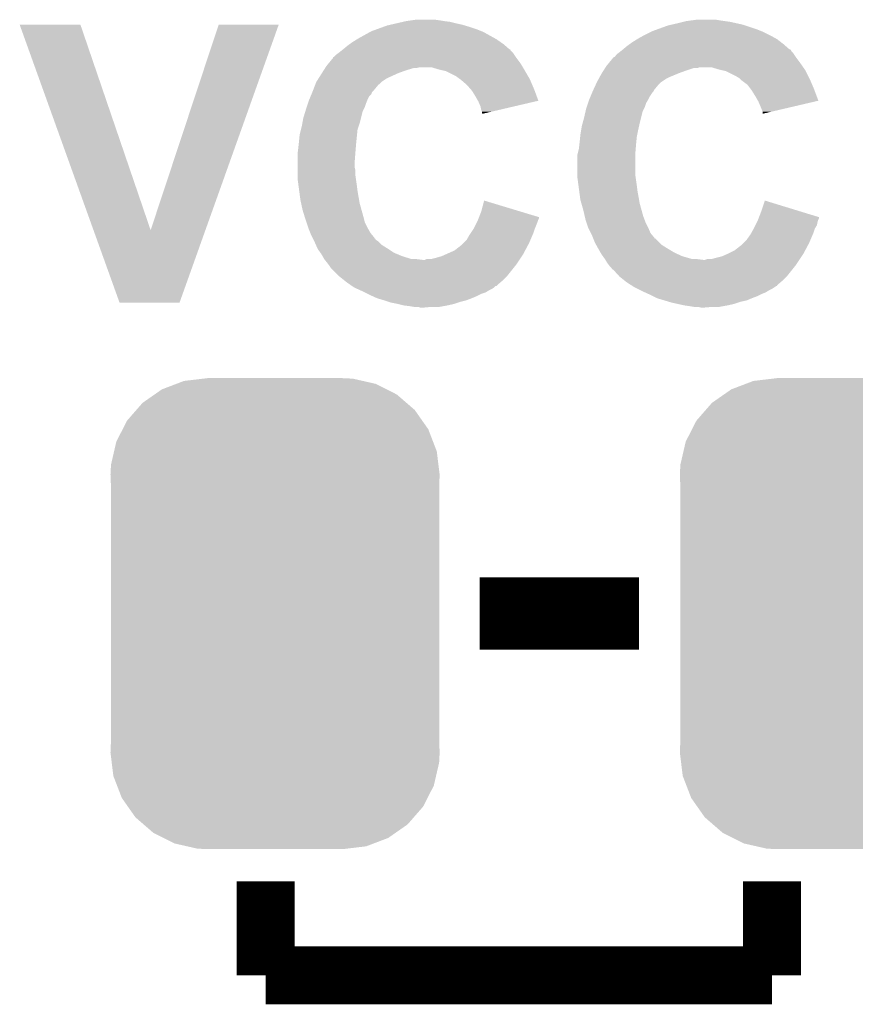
# Model space of a CAD drawing. Extents: x -1.3 to 24.2, y -3.9 to 56.
# Tile 6 of 45: x 8.5 to 11.5, y 5.4 to 8.8. Entities that reach past the tile are written whole.
import ezdxf

# ---------------------------------------------------------------- set-up
doc = ezdxf.new("R2010")
doc.units = 0
doc.layers.get('0').update_dxf_attribs({"linetype": 'CONTINUOUS'})
doc.layers.add('LIFE_METRICS_CLICK_V101_GTO', color=11, linetype='CONTINUOUS')
doc.layers.add('LIFE_METRICS_CLICK_V101_GTS', color=8, linetype='CONTINUOUS')

# ---------------------------------------------------------------- blocks, each defined once
blk = doc.blocks.new('CUSTOM_108')
for points in [[(-0.397192, 0.787482), (-0.346778, 0.80667), (0.391686, 0.787482), (0.353772, 0.80667)], [(-0.346778, 0.80667), (-0.319758, 0.816954), (0.353772, 0.80667), (0.308544, 0.816954)], [(-0.319758, 0.816954), (-0.25199, 0.82504), (0.308544, 0.816954), (0.27298, 0.82504)], [(-0.25199, 0.82504), (-0.23749, 0.82677), (0.27298, 0.82504), (0.23749, 0.82677)], [(-0.465166, 0.74011), (-0.423346, 0.769256), (0.461368, 0.74011), (0.427696, 0.769256)], [(-0.423346, 0.769256), (-0.397192, 0.787482), (0.427696, 0.769256), (0.391686, 0.787482)], [(-0.48704, 0.715032), (-0.465166, 0.74011), (0.49034, 0.715032), (0.461368, 0.74011)], [(-0.519626, 0.67767), (-0.48704, 0.715032), (0.516586, 0.67767), (0.49034, 0.715032)], [(-0.535174, 0.647234), (-0.519626, 0.67767), (0.537964, 0.647234), (0.516586, 0.67767)], [(-0.557316, 0.603886), (-0.535174, 0.647234), (0.55465, 0.603886), (0.537964, 0.647234)], [(-0.565176, 0.569912), (-0.557316, 0.603886), (0.567726, 0.569912), (0.55465, 0.603886)], [(-0.575988, 0.523164), (-0.565176, 0.569912), (0.573482, 0.523164), (0.567726, 0.569912)], [(-0.57785, 0.48768), (-0.575988, 0.523164), (0.57785, 0.48768), (0.573482, 0.523164)], [(-0.57658, 0.458364), (-0.57785, 0.48768), (0.57658, 0.458364), (0.57785, 0.48768)], [(-0.57658, 0.45836), (-0.57658, 0.458364), (0.57658, 0.45836), (0.57658, 0.458364)], [(-0.57658, -0.45836), (-0.57658, 0.45836), (0.57658, -0.45836), (0.57658, 0.45836)], [(-0.57785, -0.48768), (-0.576582, -0.458364), (0.57785, -0.48768), (0.57658, -0.458364)], [(-0.576582, -0.458364), (-0.57658, -0.45836), (0.57658, -0.458364), (0.57658, -0.45836)], [(-0.57348, -0.523164), (-0.57785, -0.48768), (0.575988, -0.523164), (0.57785, -0.48768)], [(-0.567726, -0.569912), (-0.57348, -0.523164), (0.565174, -0.569912), (0.575988, -0.523164)], [(-0.554648, -0.603886), (-0.567726, -0.569912), (0.557316, -0.603886), (0.565174, -0.569912)], [(-0.537964, -0.647234), (-0.554648, -0.603886), (0.535172, -0.647234), (0.557316, -0.603886)], [(-0.516584, -0.67767), (-0.537964, -0.647234), (0.519626, -0.67767), (0.535172, -0.647234)], [(-0.49034, -0.715032), (-0.516584, -0.67767), (0.487038, -0.715032), (0.519626, -0.67767)], [(-0.461366, -0.74011), (-0.49034, -0.715032), (0.465166, -0.74011), (0.487038, -0.715032)], [(-0.427696, -0.769256), (-0.461366, -0.74011), (0.423344, -0.769256), (0.465166, -0.74011)], [(-0.391684, -0.787482), (-0.427696, -0.769256), (0.397192, -0.787482), (0.423344, -0.769256)], [(-0.353772, -0.80667), (-0.391684, -0.787482), (0.346776, -0.80667), (0.397192, -0.787482)], [(-0.308542, -0.816954), (-0.353772, -0.80667), (0.319758, -0.816954), (0.346776, -0.80667)], [(-0.27298, -0.82504), (-0.308542, -0.816954), (0.251988, -0.82504), (0.319758, -0.816954)], [(-0.23749, -0.82677), (-0.27298, -0.82504), (0.23749, -0.82677), (0.251988, -0.82504)]]:
    blk.add_solid(points)

msp = doc.modelspace()

# ---------------------------------------------------------------- linework, layer by layer
at = {"layer": 'LIFE_METRICS_CLICK_V101_GTO'}
for points, const_width in [([(10.14984, 6.731), (10.70864, 6.731)], 0.254), ([(9.398, 5.461), (9.398, 5.7912)], 0.2032), ([(11.176, 5.461), (11.176, 5.7912)], 0.2032), ([(9.398, 5.461), (11.176, 5.461)], 0.2032)]:
    msp.add_lwpolyline(points, dxfattribs=dict(at, const_width=const_width))
for points in [[(9.90854, 8.8138), (9.926322, 8.81634), (10.01014, 8.8138), (9.992358, 8.81634)], [(10.892792, 8.8138), (10.911842, 8.81634), (10.99312, 8.8138), (10.977878, 8.81634)], [(8.534434, 8.798544), (8.534428, 8.798558), (8.747764, 8.798544), (8.534428, 8.798558)], [(8.793626, 8.077262), (8.534434, 8.798544), (8.99416, 8.077262), (8.747764, 8.798544)], [(8.99416, 8.077262), (9.232906, 8.798532), (9.18637, 8.077262), (9.44371, 8.798532)], [(9.232906, 8.798532), (9.232916, 8.79856), (9.44371, 8.798532), (9.232916, 8.79856)], [(9.768842, 8.7757), (9.789796, 8.78332), (10.156192, 8.7757), (10.13714, 8.78332)], [(9.789796, 8.78332), (9.810752, 8.79094), (10.13714, 8.78332), (10.11428, 8.79094)], [(9.810752, 8.79094), (9.824722, 8.79602), (10.11428, 8.79094), (10.097346, 8.79602)], [(9.824722, 8.79602), (9.835728, 8.79856), (10.097346, 8.79602), (10.088878, 8.79856)], [(9.835728, 8.79856), (9.85774, 8.80364), (10.088878, 8.79856), (10.06602, 8.80364)], [(9.85774, 8.80364), (9.879752, 8.80872), (10.06602, 8.80364), (10.0457, 8.80872)], [(9.879752, 8.80872), (9.89076, 8.81126), (10.0457, 8.80872), (10.02538, 8.81126)], [(9.89076, 8.81126), (9.90854, 8.8138), (10.02538, 8.81126), (10.01014, 8.8138)], [(10.754362, 8.7757), (10.775316, 8.78332), (11.13917, 8.7757), (11.12012, 8.78332)], [(10.775316, 8.78332), (10.810242, 8.79602), (11.12012, 8.78332), (11.082016, 8.79602)], [(10.810242, 8.79602), (10.821238, 8.798558), (11.082016, 8.79602), (11.0744, 8.798558)], [(10.821238, 8.798558), (10.84326, 8.80364), (11.0744, 8.798558), (11.051536, 8.80364)], [(10.84326, 8.80364), (10.86358, 8.80872), (11.051536, 8.80364), (11.028678, 8.80872)], [(10.86358, 8.80872), (10.873742, 8.81126), (11.028678, 8.80872), (11.0109, 8.81126)], [(10.873742, 8.81126), (10.892792, 8.8138), (11.0109, 8.81126), (10.99312, 8.8138)], [(9.7028, 8.7376), (9.719058, 8.74776), (10.222778, 8.7376), (10.208262, 8.74776)], [(9.719058, 8.74776), (9.72312, 8.750298), (10.208262, 8.74776), (10.203694, 8.750298)], [(9.72312, 8.750298), (9.76427, 8.77316), (10.203694, 8.750298), (10.162542, 8.77316)], [(9.76427, 8.77316), (9.768842, 8.7757), (10.162542, 8.77316), (10.156192, 8.7757)], [(10.68578, 8.7376), (10.702038, 8.74776), (11.206842, 8.7376), (11.193778, 8.74776)], [(10.702038, 8.74776), (10.7061, 8.750298), (11.193778, 8.74776), (11.18921, 8.750298)], [(10.7061, 8.750298), (10.724388, 8.76046), (11.18921, 8.750298), (11.17092, 8.76046)], [(10.724388, 8.76046), (10.72896, 8.763), (11.17092, 8.76046), (11.16584, 8.763)], [(10.72896, 8.763), (10.74928, 8.77316), (11.16584, 8.763), (11.14552, 8.77316)], [(10.74928, 8.77316), (10.754362, 8.7757), (11.14552, 8.77316), (11.13917, 8.7757)], [(9.666596, 8.709654), (9.669752, 8.712178), (10.256526, 8.709654), (10.25652, 8.712178)], [(9.669752, 8.712178), (9.66978, 8.7122), (10.25652, 8.712178), (10.253986, 8.7122)], [(9.66978, 8.7122), (9.68502, 8.7249), (10.253986, 8.7122), (10.23947, 8.7249)], [(9.68502, 8.7249), (9.692132, 8.72998), (10.23947, 8.7249), (10.233662, 8.72998)], [(9.692132, 8.72998), (9.7028, 8.7376), (10.233662, 8.72998), (10.222778, 8.7376)], [(10.64958, 8.709656), (10.652752, 8.712194), (11.242042, 8.709656), (11.239506, 8.712194)], [(10.652752, 8.712194), (10.65276, 8.7122), (11.239506, 8.712194), (11.236966, 8.7122)], [(10.65276, 8.7122), (10.668, 8.7249), (11.236966, 8.7122), (11.222448, 8.7249)], [(10.668, 8.7249), (10.675112, 8.72998), (11.222448, 8.7249), (11.21664, 8.72998)], [(10.675112, 8.72998), (10.68578, 8.7376), (11.21664, 8.72998), (11.206842, 8.7376)], [(9.619668, 8.663938), (9.63422, 8.681726), (10.292082, 8.663938), (10.278742, 8.681726)], [(9.63422, 8.681726), (9.634232, 8.68426), (10.278742, 8.681726), (10.27684, 8.68426)], [(9.634232, 8.68426), (9.634234, 8.684266), (10.27684, 8.68426), (10.276836, 8.684266)], [(9.634234, 8.684266), (9.6393, 8.686802), (10.276836, 8.684266), (10.275146, 8.686802)], [(9.6393, 8.686802), (9.646922, 8.69442), (10.275146, 8.686802), (10.270068, 8.69442)], [(9.646922, 8.69442), (9.653694, 8.6995), (10.270068, 8.69442), (10.26668, 8.6995)], [(9.653694, 8.6995), (9.65708, 8.70204), (10.26668, 8.6995), (10.26414, 8.70204)], [(9.65708, 8.70204), (9.666596, 8.709654), (10.26414, 8.70204), (10.256526, 8.709654)], [(10.602652, 8.66394), (10.617198, 8.681718), (11.27506, 8.66394), (11.261728, 8.681718)], [(10.617198, 8.681718), (10.61974, 8.68426), (11.261728, 8.681718), (11.25982, 8.68426)], [(10.61974, 8.68426), (10.619744, 8.684262), (11.25982, 8.68426), (11.25982, 8.684262)], [(10.619744, 8.684262), (10.62482, 8.686804), (11.25982, 8.684262), (11.258124, 8.686804)], [(10.62482, 8.686804), (10.629902, 8.694422), (11.258124, 8.686804), (11.253046, 8.694422)], [(10.629902, 8.694422), (10.636672, 8.6995), (11.253046, 8.694422), (11.24966, 8.6995)], [(10.636672, 8.6995), (10.64006, 8.70204), (11.24966, 8.6995), (11.247122, 8.70204)], [(10.64006, 8.70204), (10.643234, 8.70458), (11.247122, 8.70204), (11.244582, 8.70458)], [(10.643234, 8.70458), (10.64958, 8.709656), (11.244582, 8.70458), (11.242042, 8.709656)], [(9.601662, 8.638542), (9.60651, 8.64616), (9.89076, 8.638542), (9.916156, 8.64616)], [(9.60651, 8.64616), (9.608126, 8.6487), (9.926318, 8.64616), (9.936478, 8.6487)], [(9.608126, 8.6487), (9.61136, 8.65378), (10.301226, 8.6487), (10.298178, 8.65378)], [(9.61136, 8.65378), (9.619668, 8.663938), (10.298178, 8.65378), (10.292082, 8.663938)], [(10.007602, 8.64108), (9.982198, 8.6487), (10.305798, 8.64108), (10.301226, 8.6487)], [(10.58464, 8.63854), (10.589488, 8.646158), (10.87628, 8.63854), (10.899138, 8.646158)], [(10.589488, 8.646158), (10.58949, 8.64616), (10.899138, 8.646158), (10.911836, 8.64616)], [(10.58949, 8.64616), (10.591106, 8.648698), (10.911836, 8.64616), (10.919458, 8.648698)], [(10.591106, 8.6487), (10.59434, 8.65378), (11.285728, 8.6487), (11.282172, 8.65378)], [(10.591106, 8.648698), (10.591106, 8.6487), (10.919458, 8.648698), (10.965178, 8.6487)], [(10.59434, 8.65378), (10.602652, 8.66394), (11.282172, 8.65378), (11.27506, 8.66394)], [(10.990582, 8.64108), (10.965178, 8.6487), (11.291062, 8.64108), (11.285728, 8.6487)], [(9.575802, 8.5979), (9.582264, 8.608058), (9.8044, 8.5979), (9.819638, 8.608058)], [(9.582264, 8.608058), (9.587114, 8.61568), (9.819638, 8.608058), (9.83488, 8.61568)], [(9.587114, 8.61568), (9.595196, 8.62838), (9.83488, 8.61568), (9.862822, 8.62838)], [(9.595196, 8.62838), (9.601662, 8.638542), (9.862822, 8.62838), (9.89076, 8.638542)], [(10.019036, 8.63854), (10.007602, 8.64108), (10.30732, 8.63854), (10.305798, 8.64108)], [(10.030458, 8.636002), (10.019036, 8.63854), (10.308802, 8.636002), (10.30732, 8.63854)], [(10.066018, 8.61822), (10.030458, 8.636002), (10.319174, 8.61822), (10.308802, 8.636002)], [(10.07618, 8.6106), (10.066018, 8.61822), (10.323618, 8.6106), (10.319174, 8.61822)], [(10.079994, 8.608058), (10.07618, 8.6106), (10.3251, 8.608058), (10.323618, 8.6106)], [(10.0838, 8.60552), (10.079994, 8.608058), (10.326188, 8.60552), (10.3251, 8.608058)], [(10.56132, 8.5979), (10.56686, 8.608058), (10.78738, 8.5979), (10.802618, 8.608058)], [(10.56686, 8.608058), (10.571018, 8.61568), (10.802618, 8.608058), (10.81786, 8.61568)], [(10.571018, 8.61568), (10.57656, 8.62584), (10.81786, 8.61568), (10.842244, 8.62584)], [(10.57656, 8.62584), (10.578176, 8.62838), (10.842244, 8.62584), (10.848342, 8.62838)], [(10.578176, 8.62838), (10.58464, 8.63854), (10.848342, 8.62838), (10.87628, 8.63854)], [(11.002024, 8.638538), (10.990582, 8.64108), (11.29284, 8.638538), (11.291062, 8.64108)], [(11.013438, 8.636002), (11.002024, 8.638538), (11.29411, 8.636002), (11.29284, 8.638538)], [(11.049, 8.61822), (11.013438, 8.636002), (11.303, 8.61822), (11.29411, 8.636002)], [(11.061698, 8.610602), (11.049, 8.61822), (11.30681, 8.610602), (11.303, 8.61822)], [(11.064242, 8.60806), (11.061698, 8.610602), (11.30808, 8.60806), (11.30681, 8.610602)], [(11.06932, 8.602982), (11.064242, 8.60806), (11.310258, 8.602982), (11.30808, 8.60806)], [(9.565054, 8.569962), (9.570916, 8.5852), (9.779002, 8.569962), (9.7917, 8.5852)], [(9.570916, 8.5852), (9.5758, 8.597898), (9.7917, 8.5852), (9.804398, 8.597898)], [(9.5758, 8.597898), (9.575802, 8.5979), (9.804398, 8.597898), (9.8044, 8.5979)], [(10.08634, 8.602978), (10.0838, 8.60552), (10.327278, 8.602978), (10.326188, 8.60552)], [(10.10412, 8.587742), (10.08634, 8.602978), (10.333808, 8.587742), (10.327278, 8.602978)], [(10.117458, 8.5725), (10.10412, 8.587742), (10.34034, 8.5725), (10.333808, 8.587742)], [(10.548422, 8.569956), (10.555458, 8.5852), (10.761978, 8.569956), (10.77468, 8.5852)], [(10.555458, 8.5852), (10.561318, 8.597898), (10.77468, 8.5852), (10.787378, 8.597898)], [(10.561318, 8.597898), (10.56132, 8.5979), (10.787378, 8.597898), (10.78738, 8.5979)], [(11.089638, 8.587742), (11.06932, 8.602982), (11.316788, 8.587742), (11.310258, 8.602982)], [(11.10107, 8.5725), (11.089638, 8.587742), (11.32332, 8.5725), (11.316788, 8.587742)], [(9.551458, 8.53694), (9.55569, 8.547096), (9.75614, 8.53694), (9.761218, 8.547096)], [(9.55569, 8.547096), (9.558866, 8.554718), (9.761218, 8.547096), (9.768836, 8.554718)], [(9.558866, 8.554718), (9.56204, 8.562336), (9.768836, 8.554718), (9.77138, 8.562336)], [(9.56204, 8.562336), (9.5631, 8.56488), (9.77138, 8.562336), (9.773922, 8.56488)], [(9.5631, 8.56488), (9.565054, 8.569962), (9.773922, 8.56488), (9.779002, 8.569962)], [(10.1219, 8.567422), (10.117458, 8.5725), (10.342242, 8.567422), (10.34034, 8.5725)], [(10.1346, 8.5471), (10.1219, 8.567422), (10.34985, 8.5471), (10.342242, 8.567422)], [(10.143314, 8.531854), (10.1346, 8.5471), (10.355556, 8.531854), (10.34985, 8.5471)], [(10.534438, 8.536942), (10.53867, 8.547098), (10.74166, 8.536942), (10.74674, 8.547098)], [(10.53867, 8.547098), (10.54502, 8.56234), (10.74674, 8.547098), (10.7569, 8.56234)], [(10.54502, 8.56234), (10.54608, 8.56488), (10.7569, 8.56234), (10.759438, 8.56488)], [(10.54608, 8.56488), (10.548422, 8.569956), (10.759438, 8.56488), (10.761978, 8.569956)], [(11.10488, 8.567418), (11.10107, 8.5725), (11.325224, 8.567418), (11.32332, 8.5725)], [(11.11758, 8.5471), (11.10488, 8.567418), (11.33283, 8.5471), (11.325224, 8.567418)], [(11.126294, 8.531854), (11.11758, 8.5471), (11.338536, 8.531854), (11.33283, 8.5471)], [(9.54024, 8.50392), (9.541932, 8.509), (9.743438, 8.50392), (9.74598, 8.509)], [(9.541932, 8.509), (9.547014, 8.524242), (9.74598, 8.509), (9.75106, 8.524242)], [(9.547014, 8.524242), (9.5504, 8.534398), (9.75106, 8.524242), (9.755122, 8.534398)], [(9.5504, 8.534398), (9.551458, 8.53694), (9.755122, 8.534398), (9.75614, 8.53694)], [(10.14476, 8.529322), (10.143314, 8.531854), (10.344722, 8.529322), (10.355556, 8.531854)], [(10.152378, 8.511542), (10.14476, 8.529322), (10.268646, 8.511542), (10.344722, 8.529322)], [(10.15492, 8.498842), (10.152378, 8.511542), (10.214306, 8.498842), (10.268646, 8.511542)], [(10.52322, 8.503918), (10.524914, 8.509), (10.726418, 8.503918), (10.72896, 8.509)], [(10.524914, 8.509), (10.529994, 8.52424), (10.72896, 8.509), (10.73404, 8.52424)], [(10.529994, 8.52424), (10.53338, 8.534398), (10.73404, 8.52424), (10.740132, 8.534398)], [(10.53338, 8.534398), (10.534438, 8.536942), (10.740132, 8.534398), (10.74166, 8.536942)], [(11.12774, 8.529322), (11.126294, 8.531854), (11.327696, 8.529322), (11.338536, 8.531854)], [(11.13536, 8.51154), (11.12774, 8.529322), (11.251582, 8.51154), (11.327696, 8.529322)], [(11.14044, 8.49884), (11.13536, 8.51154), (11.19722, 8.49884), (11.251582, 8.51154)], [(9.526846, 8.453122), (9.53008, 8.470902), (9.7282, 8.453122), (9.732644, 8.470902)], [(9.53008, 8.470902), (9.537112, 8.493758), (9.732644, 8.470902), (9.738358, 8.493758)], [(9.537112, 8.493758), (9.54024, 8.50392), (9.738358, 8.493758), (9.743438, 8.50392)], [(10.157458, 8.493764), (10.15492, 8.498842), (10.192578, 8.493764), (10.214306, 8.498842)], [(10.15746, 8.488686), (10.157458, 8.493764), (10.17085, 8.488686), (10.192578, 8.493764)], [(10.159992, 8.486148), (10.15746, 8.488686), (10.159992, 8.486148), (10.17085, 8.488686)], [(10.51075, 8.45312), (10.5156, 8.4709), (10.71118, 8.45312), (10.715624, 8.4709)], [(10.5156, 8.4709), (10.520874, 8.493758), (10.715624, 8.4709), (10.721338, 8.493758)], [(10.520874, 8.493758), (10.52322, 8.503918), (10.721338, 8.493758), (10.726418, 8.503918)], [(11.142978, 8.493764), (11.14044, 8.49884), (11.175494, 8.493764), (11.19722, 8.49884)], [(11.14298, 8.486168), (11.142978, 8.493764), (11.14298, 8.486168), (11.175494, 8.493764)], [(9.521824, 8.430258), (9.525, 8.44296), (9.72058, 8.430258), (9.724812, 8.44296)], [(9.525, 8.44296), (9.526846, 8.453122), (9.724812, 8.44296), (9.7282, 8.453122)], [(10.505862, 8.43026), (10.50798, 8.442962), (10.7061, 8.43026), (10.708922, 8.442962)], [(10.50798, 8.442962), (10.51075, 8.45312), (10.708922, 8.442962), (10.71118, 8.45312)], [(9.51484, 8.38708), (9.51738, 8.41248), (9.716262, 8.38708), (9.718802, 8.41248)], [(9.51738, 8.41248), (9.521824, 8.430258), (9.718802, 8.41248), (9.72058, 8.430258)], [(10.50036, 8.38708), (10.502138, 8.404862), (10.69924, 8.38708), (10.70102, 8.404862)], [(10.502138, 8.404862), (10.5029, 8.41248), (10.70102, 8.404862), (10.702542, 8.41248)], [(10.5029, 8.41248), (10.505862, 8.43026), (10.702542, 8.41248), (10.7061, 8.43026)], [(9.5123, 8.36422), (9.513992, 8.37946), (9.71423, 8.36422), (9.7155, 8.37946)], [(9.513992, 8.37946), (9.51484, 8.38708), (9.7155, 8.37946), (9.716262, 8.38708)], [(10.49782, 8.364222), (10.499512, 8.37946), (10.69721, 8.364222), (10.69848, 8.37946)], [(10.499512, 8.37946), (10.50036, 8.38708), (10.69848, 8.37946), (10.69924, 8.38708)], [(9.50976, 8.3439), (9.510394, 8.34898), (9.712568, 8.3439), (9.71296, 8.34898)], [(9.50976, 8.315962), (9.50976, 8.3439), (9.71042, 8.315962), (9.712568, 8.3439)], [(9.510394, 8.34898), (9.5123, 8.36422), (9.71296, 8.34898), (9.71423, 8.36422)], [(10.49274, 8.343902), (10.49401, 8.348982), (10.69594, 8.343902), (10.69594, 8.348982)], [(10.49274, 8.27024), (10.49274, 8.343902), (10.69594, 8.27024), (10.69594, 8.343902)], [(10.49401, 8.348982), (10.49782, 8.364222), (10.69594, 8.348982), (10.69721, 8.364222)], [(9.50976, 8.298178), (9.50976, 8.315962), (9.71042, 8.298178), (9.71042, 8.315962)], [(9.50976, 8.288018), (9.50976, 8.298178), (9.71296, 8.288018), (9.71042, 8.298178)], [(9.50976, 8.27024), (9.50976, 8.288018), (9.71296, 8.27024), (9.71296, 8.288018)], [(9.50976, 8.260082), (9.50976, 8.27024), (9.714412, 8.260082), (9.71296, 8.27024)], [(10.49274, 8.260082), (10.49274, 8.27024), (10.697392, 8.260082), (10.69594, 8.27024)], [(9.513148, 8.23468), (9.50976, 8.260082), (9.71804, 8.23468), (9.714412, 8.260082)], [(9.515858, 8.21436), (9.513148, 8.23468), (9.72058, 8.21436), (9.71804, 8.23468)], [(10.496128, 8.23468), (10.49274, 8.260082), (10.70102, 8.23468), (10.697392, 8.260082)], [(10.498838, 8.21436), (10.496128, 8.23468), (10.70356, 8.21436), (10.70102, 8.23468)], [(9.51992, 8.18388), (9.515858, 8.21436), (9.72596, 8.18388), (9.72058, 8.21436)], [(10.5029, 8.183882), (10.498838, 8.21436), (10.70894, 8.183882), (10.70356, 8.21436)], [(9.522642, 8.17118), (9.51992, 8.18388), (9.7282, 8.17118), (9.72596, 8.18388)], [(9.52754, 8.14832), (9.522642, 8.17118), (9.73455, 8.14832), (9.7282, 8.17118)], [(10.15492, 8.14324), (10.165102, 8.181334), (10.290942, 8.14324), (10.165102, 8.181334)], [(10.50653, 8.17118), (10.5029, 8.183882), (10.71118, 8.17118), (10.70894, 8.183882)], [(10.51306, 8.14832), (10.50653, 8.17118), (10.71753, 8.14832), (10.71118, 8.17118)], [(11.1379, 8.143238), (11.15062, 8.181336), (11.274816, 8.143238), (11.15062, 8.181336)], [(9.534574, 8.12546), (9.52754, 8.14832), (9.7409, 8.12546), (9.73455, 8.14832)], [(9.5377, 8.1153), (9.534574, 8.12546), (9.74344, 8.1153), (9.7409, 8.12546)], [(10.147098, 8.122904), (10.15492, 8.14324), (10.35812, 8.122904), (10.290942, 8.14324)], [(10.518338, 8.12546), (10.51306, 8.14832), (10.72388, 8.12546), (10.71753, 8.14832)], [(10.520682, 8.1153), (10.518338, 8.12546), (10.72769, 8.1153), (10.72388, 8.12546)], [(11.130078, 8.122904), (11.1379, 8.143238), (11.3411, 8.122904), (11.274816, 8.143238)], [(9.541088, 8.105138), (9.5377, 8.1153), (9.74598, 8.105138), (9.74344, 8.1153)], [(9.54786, 8.084822), (9.541088, 8.105138), (9.75614, 8.084822), (9.74598, 8.105138)], [(10.12952, 8.084822), (10.140948, 8.10768), (10.343896, 8.084822), (10.35304, 8.10768)], [(10.140948, 8.10768), (10.14222, 8.11022), (10.35304, 8.10768), (10.353886, 8.11022)], [(10.14222, 8.11022), (10.144172, 8.115298), (10.353886, 8.11022), (10.35558, 8.115298)], [(10.144172, 8.115298), (10.146126, 8.120376), (10.35558, 8.115298), (10.358118, 8.120376)], [(10.146126, 8.120376), (10.147098, 8.122904), (10.358118, 8.120376), (10.35812, 8.122904)], [(10.52407, 8.10514), (10.520682, 8.1153), (10.7315, 8.10514), (10.72769, 8.1153)], [(10.53084, 8.084822), (10.52407, 8.10514), (10.74166, 8.084822), (10.7315, 8.10514)], [(11.1125, 8.08482), (11.117578, 8.094978), (11.327384, 8.08482), (11.33348, 8.094978)], [(11.117578, 8.094978), (11.123928, 8.107678), (11.33348, 8.094978), (11.33602, 8.107678)], [(11.123928, 8.107678), (11.1252, 8.11022), (11.33602, 8.107678), (11.336866, 8.11022)], [(11.1252, 8.11022), (11.127152, 8.115298), (11.336866, 8.11022), (11.33856, 8.115298)], [(11.127152, 8.115298), (11.129106, 8.120376), (11.33856, 8.115298), (11.341098, 8.120376)], [(11.129106, 8.120376), (11.130078, 8.122904), (11.341098, 8.120376), (11.3411, 8.122904)], [(8.884916, 7.823216), (8.793626, 8.077262), (9.095728, 7.823216), (9.18637, 8.077262)], [(9.54786, 8.084818), (9.54786, 8.084822), (9.756144, 8.084818), (9.75614, 8.084822)], [(9.554972, 8.067042), (9.54786, 8.084818), (9.7663, 8.067042), (9.756144, 8.084818)], [(9.55802, 8.05942), (9.554972, 8.067042), (9.77265, 8.05942), (9.7663, 8.067042)], [(9.561834, 8.051794), (9.55802, 8.05942), (9.779, 8.051794), (9.77265, 8.05942)], [(10.104122, 8.044182), (10.11428, 8.06196), (10.328002, 8.044182), (10.335622, 8.06196)], [(10.11428, 8.06196), (10.117666, 8.067042), (10.335622, 8.06196), (10.3378, 8.067042)], [(10.117666, 8.067042), (10.127826, 8.082282), (10.3378, 8.067042), (10.34288, 8.082282)], [(10.127826, 8.082282), (10.12952, 8.084822), (10.34288, 8.082282), (10.343896, 8.084822)], [(10.530842, 8.08482), (10.53084, 8.084822), (10.74166, 8.08482), (10.74166, 8.084822)], [(10.539732, 8.06704), (10.530842, 8.08482), (10.749282, 8.06704), (10.74166, 8.08482)], [(10.54354, 8.05942), (10.539732, 8.06704), (10.75563, 8.05942), (10.749282, 8.06704)], [(10.546592, 8.051794), (10.54354, 8.05942), (10.76198, 8.051794), (10.75563, 8.05942)], [(11.0871, 8.04418), (11.099802, 8.06196), (11.310982, 8.04418), (11.318602, 8.06196)], [(11.099802, 8.06196), (11.102624, 8.067042), (11.318602, 8.06196), (11.32078, 8.067042)], [(11.102624, 8.067042), (11.111088, 8.08228), (11.32078, 8.067042), (11.32586, 8.08228)], [(11.111088, 8.08228), (11.1125, 8.08482), (11.32586, 8.08228), (11.327384, 8.08482)], [(9.5631, 8.04926), (9.561834, 8.051794), (9.779022, 8.04926), (9.779, 8.051794)], [(9.563108, 8.049246), (9.5631, 8.04926), (9.781546, 8.049246), (9.779022, 8.04926)], [(9.56564, 8.04418), (9.563108, 8.049246), (9.784084, 8.04418), (9.781546, 8.049246)], [(9.568182, 8.039098), (9.56564, 8.04418), (9.791702, 8.039098), (9.784084, 8.04418)], [(9.57072, 8.03402), (9.568182, 8.039098), (9.796782, 8.03402), (9.791702, 8.039098)], [(9.574108, 8.0264), (9.57072, 8.03402), (9.804402, 8.0264), (9.796782, 8.03402)], [(9.579752, 8.0137), (9.574108, 8.0264), (9.82472, 8.0137), (9.804402, 8.0264)], [(10.06094, 8.006082), (10.0838, 8.023862), (10.309014, 8.006082), (10.318496, 8.023862)], [(10.0838, 8.023862), (10.091418, 8.03148), (10.318496, 8.023862), (10.32256, 8.03148)], [(10.091418, 8.03148), (10.104122, 8.044182), (10.32256, 8.03148), (10.328002, 8.044182)], [(10.547604, 8.04926), (10.546592, 8.051794), (10.762002, 8.04926), (10.76198, 8.051794)], [(10.547608, 8.049254), (10.547604, 8.04926), (10.764526, 8.049254), (10.762002, 8.04926)], [(10.5537, 8.03402), (10.547608, 8.049254), (10.779762, 8.03402), (10.764526, 8.049254)], [(10.557934, 8.0264), (10.5537, 8.03402), (10.787382, 8.0264), (10.779762, 8.03402)], [(10.56499, 8.0137), (10.557934, 8.0264), (10.8077, 8.0137), (10.787382, 8.0264)], [(11.04392, 8.006082), (11.06678, 8.023862), (11.291994, 8.006082), (11.301476, 8.023862)], [(11.06678, 8.023862), (11.074398, 8.03148), (11.301476, 8.023862), (11.30554, 8.03148)], [(11.074398, 8.03148), (11.0871, 8.04418), (11.30554, 8.03148), (11.310982, 8.04418)], [(9.58088, 8.01116), (9.579752, 8.0137), (9.82853, 8.01116), (9.82472, 8.0137)], [(9.589954, 7.99846), (9.58088, 8.01116), (9.84758, 7.99846), (9.82853, 8.01116)], [(9.59358, 7.993382), (9.589954, 7.99846), (9.859768, 7.993382), (9.84758, 7.99846)], [(9.597936, 7.98576), (9.59358, 7.993382), (9.878058, 7.98576), (9.859768, 7.993382)], [(9.603738, 7.975602), (9.597936, 7.98576), (9.911078, 7.975602), (9.878058, 7.98576)], [(9.99744, 7.98068), (10.015222, 7.98576), (10.293772, 7.98068), (10.29716, 7.98576)], [(10.015222, 7.98576), (10.032364, 7.99338), (10.29716, 7.98576), (10.30224, 7.99338)], [(10.032364, 7.99338), (10.06094, 8.006082), (10.30224, 7.99338), (10.309014, 8.006082)], [(10.5664, 8.01116), (10.56499, 8.0137), (10.811934, 8.01116), (10.8077, 8.0137)], [(10.573656, 7.99846), (10.5664, 8.01116), (10.833102, 7.99846), (10.811934, 8.01116)], [(10.576558, 7.99338), (10.573656, 7.99846), (10.844276, 7.99338), (10.833102, 7.99846)], [(10.582006, 7.985758), (10.576558, 7.99338), (10.86104, 7.985758), (10.844276, 7.99338)], [(10.589262, 7.9756), (10.582006, 7.985758), (10.896602, 7.9756), (10.86104, 7.985758)], [(10.98042, 7.98068), (11.000742, 7.98576), (11.276752, 7.98068), (11.28014, 7.98576)], [(11.000742, 7.98576), (11.017884, 7.99338), (11.28014, 7.98576), (11.28522, 7.99338)], [(11.017884, 7.99338), (11.0236, 7.99592), (11.28522, 7.99338), (11.286574, 7.99592)], [(11.0236, 7.99592), (11.04392, 8.006082), (11.286574, 7.99592), (11.291994, 8.006082)], [(9.60374, 7.9756), (9.603738, 7.975602), (9.911084, 7.9756), (9.911078, 7.975602)], [(9.605772, 7.97306), (9.60374, 7.9756), (9.949182, 7.97306), (9.92886, 7.9756)], [(9.6139, 7.9629), (9.605772, 7.97306), (10.28192, 7.9629), (10.288692, 7.97306)], [(9.619616, 7.95528), (9.6139, 7.9629), (10.27684, 7.95528), (10.28192, 7.9629)], [(9.62152, 7.95274), (9.619616, 7.95528), (10.274808, 7.95274), (10.27684, 7.95528)], [(9.6266, 7.94512), (9.62152, 7.95274), (10.268712, 7.94512), (10.274808, 7.95274)], [(9.949182, 7.97306), (9.956804, 7.973062), (10.288692, 7.97306), (10.288694, 7.973062)], [(9.956804, 7.973062), (9.961884, 7.9756), (10.288694, 7.973062), (10.290386, 7.9756)], [(9.977122, 7.9756), (9.99744, 7.98068), (10.290386, 7.9756), (10.293772, 7.98068)], [(10.590786, 7.97306), (10.589262, 7.9756), (10.934702, 7.97306), (10.91438, 7.9756)], [(10.596878, 7.962902), (10.590786, 7.97306), (11.2649, 7.962902), (11.271672, 7.97306)], [(10.602598, 7.95528), (10.596878, 7.962902), (11.25982, 7.95528), (11.2649, 7.962902)], [(10.6045, 7.952742), (10.602598, 7.95528), (11.257788, 7.952742), (11.25982, 7.95528)], [(10.612118, 7.94512), (10.6045, 7.952742), (11.251692, 7.94512), (11.257788, 7.952742)], [(10.934702, 7.97306), (10.939782, 7.973062), (11.271672, 7.97306), (11.271674, 7.973062)], [(10.939782, 7.973062), (10.947404, 7.9756), (11.271674, 7.973062), (11.273366, 7.9756)], [(10.962644, 7.9756), (10.98042, 7.98068), (11.273366, 7.9756), (11.276752, 7.98068)], [(9.65454, 7.91718), (9.6266, 7.94512), (10.24636, 7.91718), (10.268712, 7.94512)], [(9.65708, 7.91464), (9.65454, 7.91718), (10.24382, 7.91464), (10.24636, 7.91718)], [(10.614654, 7.940054), (10.612118, 7.94512), (11.247638, 7.940054), (11.251692, 7.94512)], [(10.617194, 7.94004), (10.614654, 7.940054), (11.247628, 7.94004), (11.247638, 7.940054)], [(10.637774, 7.91718), (10.617194, 7.94004), (11.22934, 7.91718), (11.247628, 7.94004)], [(10.64006, 7.91464), (10.637774, 7.91718), (11.2268, 7.91464), (11.22934, 7.91718)], [(9.67613, 7.8994), (9.65708, 7.91464), (10.22858, 7.8994), (10.24382, 7.91464)], [(9.68248, 7.89432), (9.67613, 7.8994), (10.222652, 7.89432), (10.22858, 7.8994)], [(9.696992, 7.884162), (9.68248, 7.89432), (10.2108, 7.884162), (10.222652, 7.89432)], [(9.700624, 7.88162), (9.696992, 7.884162), (10.208254, 7.88162), (10.2108, 7.884162)], [(10.65911, 7.8994), (10.64006, 7.91464), (11.21156, 7.8994), (11.2268, 7.91464)], [(10.66546, 7.89432), (10.65911, 7.8994), (11.205636, 7.89432), (11.21156, 7.8994)], [(10.681442, 7.884152), (10.66546, 7.89432), (11.19378, 7.884152), (11.205636, 7.89432)], [(10.68542, 7.88162), (10.681442, 7.884152), (11.193758, 7.88162), (11.19378, 7.884152)], [(9.700634, 7.881614), (9.700624, 7.88162), (10.205714, 7.881614), (10.208254, 7.88162)], [(9.707878, 7.876542), (9.700634, 7.881614), (10.200642, 7.876542), (10.205714, 7.881614)], [(9.707884, 7.87654), (9.707878, 7.876542), (10.20064, 7.87654), (10.200642, 7.876542)], [(9.719058, 7.87146), (9.707884, 7.87654), (10.193018, 7.87146), (10.20064, 7.87654)], [(9.730234, 7.86638), (9.719058, 7.87146), (10.182862, 7.86638), (10.193018, 7.87146)], [(9.73582, 7.86384), (9.730234, 7.86638), (10.178628, 7.86384), (10.182862, 7.86638)], [(9.74598, 7.85876), (9.73582, 7.86384), (10.17016, 7.85876), (10.178628, 7.86384)], [(9.75614, 7.85368), (9.74598, 7.85876), (10.15492, 7.85368), (10.17016, 7.85876)], [(9.76122, 7.85114), (9.75614, 7.85368), (10.14984, 7.85114), (10.15492, 7.85368)], [(9.772396, 7.84606), (9.76122, 7.85114), (10.13968, 7.84606), (10.14984, 7.85114)], [(10.685426, 7.881616), (10.68542, 7.88162), (11.191234, 7.881616), (11.193758, 7.88162)], [(10.6934, 7.876542), (10.685426, 7.881616), (11.183622, 7.876542), (11.191234, 7.881616)], [(10.703564, 7.87146), (10.6934, 7.876542), (11.175998, 7.87146), (11.183622, 7.876542)], [(10.713722, 7.86638), (10.703564, 7.87146), (11.165842, 7.86638), (11.175998, 7.87146)], [(10.7188, 7.86384), (10.713722, 7.86638), (11.161608, 7.86384), (11.165842, 7.86638)], [(10.729976, 7.85876), (10.7188, 7.86384), (11.153142, 7.85876), (11.161608, 7.86384)], [(10.741152, 7.85368), (10.729976, 7.85876), (11.14044, 7.85368), (11.153142, 7.85876)], [(10.74674, 7.85114), (10.741152, 7.85368), (11.13536, 7.85114), (11.14044, 7.85368)], [(10.7569, 7.84606), (10.74674, 7.85114), (11.1252, 7.84606), (11.13536, 7.85114)], [(9.095724, 7.8232), (8.884916, 7.823216), (9.095724, 7.8232), (9.095728, 7.823216)], [(9.78916, 7.83844), (9.772396, 7.84606), (10.1219, 7.83844), (10.13968, 7.84606)], [(9.81456, 7.83082), (9.78916, 7.83844), (10.101578, 7.83082), (10.1219, 7.83844)], [(9.829806, 7.82574), (9.81456, 7.83082), (10.081262, 7.82574), (10.101578, 7.83082)], [(9.83742, 7.823202), (9.829806, 7.82574), (10.073646, 7.823202), (10.081262, 7.82574)], [(9.86282, 7.81812), (9.83742, 7.823202), (10.058398, 7.81812), (10.073646, 7.823202)], [(9.88314, 7.81304), (9.86282, 7.81812), (10.03554, 7.81304), (10.058398, 7.81812)], [(9.90346, 7.8105), (9.88314, 7.81304), (10.021568, 7.8105), (10.03554, 7.81304)], [(10.77214, 7.83844), (10.7569, 7.84606), (11.10488, 7.83844), (11.1252, 7.84606)], [(10.797542, 7.83082), (10.77214, 7.83844), (11.087098, 7.83082), (11.10488, 7.83844)], [(10.814482, 7.825738), (10.797542, 7.83082), (11.06424, 7.825738), (11.087098, 7.83082)], [(10.822942, 7.8232), (10.814482, 7.825738), (11.056622, 7.8232), (11.06424, 7.825738)], [(10.845802, 7.81812), (10.822942, 7.8232), (11.041378, 7.81812), (11.056622, 7.8232)], [(10.868662, 7.81304), (10.845802, 7.81812), (11.01852, 7.81304), (11.041378, 7.81812)], [(10.88644, 7.8105), (10.868662, 7.81304), (11.004548, 7.8105), (11.01852, 7.81304)], [(9.918698, 7.80796), (9.90346, 7.8105), (10.007598, 7.80796), (10.021568, 7.8105)], [(9.941558, 7.805422), (9.933936, 7.80796), (9.951742, 7.805422), (9.97966, 7.80796)], [(9.951722, 7.80542), (9.941558, 7.805422), (9.951722, 7.80542), (9.951742, 7.805422)], [(10.901678, 7.80796), (10.88644, 7.8105), (10.990578, 7.80796), (11.004548, 7.8105)], [(10.927078, 7.80542), (10.916918, 7.80796), (10.934702, 7.80542), (10.96518, 7.80796)]]:
    msp.add_solid(points, dxfattribs=at)

# ---------------------------------------------------------------- block references
at = {"layer": 'LIFE_METRICS_CLICK_V101_GTS'}
for p in [(9.43102, 6.731), (11.43, 6.731)]:
    msp.add_blockref('CUSTOM_108', p, dxfattribs=at)

doc.saveas('drawing.dxf')
